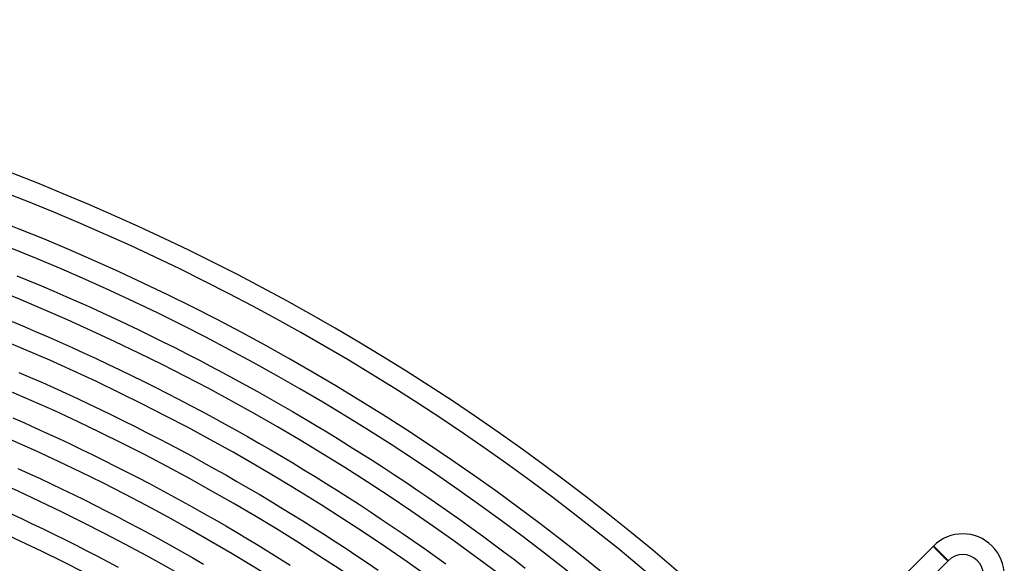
# Model space of a CAD drawing. Header units: millimetres. Extents: x -485 to 485, y -485 to 485.
# Tile 110 of 110: x 160 to 350, y 335 to 440. Entities that reach past the tile are written whole.
import ezdxf

# ---------------------------------------------------------------- set-up
doc = ezdxf.new("R2010")
doc.units = ezdxf.units.MM
doc.layers.add('HIDDEN', color=7, linetype='Continuous')
doc.layers.add('THICK', color=7, linetype='Continuous')

msp = doc.modelspace()

# ---------------------------------------------------------------- linework, layer by layer
at = {"layer": 'HIDDEN'}
for p, q in [((335.88, 338.7), (335.95, 338.63)), ((335.95, 338.63), (338.63, 335.95)), ((338.63, 335.95), (338.7, 335.88))]:
    msp.add_line(p, q, dxfattribs=at)
for major_axis, start_param, end_param in [((1.41, -1.41), 3.141593, 4.712389), ((-1.34, 1.34), 0, 3.141593), ((1.41, -1.41), -1.570796, 0)]:
    msp.add_ellipse((337.29, 337.29), major_axis=major_axis, ratio=0.051215, start_param=start_param, end_param=end_param, dxfattribs=at)
at = {"layer": 'THICK'}
for p, q in [((159.41, 390.73), (161.79, 389.75)), ((161.79, 389.75), (164.16, 388.76)), ((164.16, 388.76), (166.53, 387.75)), ((166.53, 387.75), (168.89, 386.73)), ((168.89, 386.73), (171.25, 385.69)), ((171.25, 385.69), (173.6, 384.64)), ((173.6, 384.64), (175.94, 383.57)), ((175.94, 383.57), (178.28, 382.49)), ((158.53, 381.9), (160.86, 380.93)), ((178.28, 382.49), (180.61, 381.4)), ((180.61, 381.4), (182.93, 380.29)), ((160.86, 380.93), (163.18, 379.94)), ((163.18, 379.94), (165.49, 378.94)), ((182.93, 380.29), (185.25, 379.17)), ((185.25, 379.17), (187.56, 378.03)), ((165.49, 378.94), (167.8, 377.92)), ((167.8, 377.92), (170.1, 376.89)), ((187.56, 378.03), (189.86, 376.88)), ((170.1, 376.89), (172.4, 375.85)), ((172.4, 375.85), (174.69, 374.79)), ((189.86, 376.88), (192.16, 375.71)), ((192.16, 375.71), (194.45, 374.53)), ((174.69, 374.79), (176.97, 373.72)), ((176.97, 373.72), (179.25, 372.63)), ((194.45, 374.53), (196.73, 373.34)), ((159.82, 372.13), (162.09, 371.15)), ((179.25, 372.63), (181.52, 371.53)), ((181.52, 371.53), (183.78, 370.41)), ((196.73, 373.34), (199, 372.13)), ((199, 372.13), (201.27, 370.91)), ((162.09, 371.15), (164.35, 370.15)), ((164.35, 370.15), (166.61, 369.14)), ((183.78, 370.41), (186.04, 369.29)), ((201.27, 370.91), (203.53, 369.68)), ((203.53, 369.68), (205.78, 368.43)), ((166.61, 369.14), (168.86, 368.12)), ((168.86, 368.12), (171.1, 367.08)), ((186.04, 369.29), (188.29, 368.14)), ((188.29, 368.14), (190.53, 366.99)), ((205.78, 368.43), (208.02, 367.17)), ((171.1, 367.08), (173.33, 366.03)), ((173.33, 366.03), (175.56, 364.97)), ((190.53, 366.99), (192.76, 365.82)), ((208.02, 367.17), (210.26, 365.89)), ((210.26, 365.89), (212.48, 364.6)), ((175.56, 364.97), (177.79, 363.89)), ((192.76, 365.82), (194.99, 364.64)), ((194.99, 364.64), (197.21, 363.44)), ((212.48, 364.6), (214.7, 363.3)), ((158.69, 363.36), (160.9, 362.38)), ((160.9, 362.38), (163.11, 361.4)), ((177.79, 363.89), (180, 362.8)), ((180, 362.8), (182.21, 361.7)), ((197.21, 363.44), (199.43, 362.23)), ((199.43, 362.23), (201.63, 361.01)), ((214.7, 363.3), (216.92, 361.98)), ((163.11, 361.4), (165.31, 360.39)), ((165.31, 360.39), (167.51, 359.38)), ((182.21, 361.7), (184.42, 360.58)), ((184.42, 360.58), (186.61, 359.45)), ((201.63, 361.01), (203.83, 359.77)), ((216.92, 361.98), (219.12, 360.65)), ((219.12, 360.65), (221.32, 359.31)), ((167.51, 359.38), (169.7, 358.35)), ((169.7, 358.35), (171.88, 357.31)), ((186.61, 359.45), (188.8, 358.3)), ((188.8, 358.3), (190.98, 357.14)), ((203.83, 359.77), (206.02, 358.52)), ((206.02, 358.52), (208.2, 357.26)), ((221.32, 359.31), (223.5, 357.95)), ((171.88, 357.31), (174.06, 356.25)), ((190.98, 357.14), (193.16, 355.97)), ((208.2, 357.26), (210.38, 355.98)), ((223.5, 357.95), (225.68, 356.58)), ((225.68, 356.58), (227.86, 355.2)), ((174.06, 356.25), (176.23, 355.19)), ((176.23, 355.19), (178.39, 354.1)), ((193.16, 355.97), (195.33, 354.79)), ((195.33, 354.79), (197.49, 353.59)), ((210.38, 355.98), (212.55, 354.69)), ((212.55, 354.69), (214.71, 353.39)), ((227.86, 355.2), (230.02, 353.8)), ((159.61, 353.65), (161.77, 352.67)), ((161.77, 352.67), (163.92, 351.68)), ((178.39, 354.1), (180.55, 353.01)), ((180.55, 353.01), (182.7, 351.9)), ((197.49, 353.59), (199.64, 352.38)), ((214.71, 353.39), (216.86, 352.07)), ((230.02, 353.8), (232.17, 352.39)), ((163.92, 351.68), (166.06, 350.67)), ((166.06, 350.67), (168.19, 349.65)), ((182.7, 351.9), (184.84, 350.78)), ((184.84, 350.78), (186.98, 349.65)), ((199.64, 352.38), (201.79, 351.15)), ((201.79, 351.15), (203.92, 349.91)), ((216.86, 352.07), (219, 350.74)), ((219, 350.74), (221.14, 349.4)), ((232.17, 352.39), (234.32, 350.97)), ((234.32, 350.97), (236.45, 349.53)), ((168.19, 349.65), (170.32, 348.62)), ((186.98, 349.65), (189.1, 348.5)), ((203.92, 349.91), (206.06, 348.66)), ((221.14, 349.4), (223.27, 348.04)), ((236.45, 349.53), (238.58, 348.08)), ((170.32, 348.62), (172.45, 347.57)), ((172.45, 347.57), (174.56, 346.51)), ((189.1, 348.5), (191.23, 347.34)), ((191.23, 347.34), (193.34, 346.17)), ((206.06, 348.66), (208.18, 347.4)), ((208.18, 347.4), (210.29, 346.12)), ((223.27, 348.04), (225.38, 346.68)), ((238.58, 348.08), (240.7, 346.62)), ((174.56, 346.51), (176.68, 345.44)), ((176.68, 345.44), (178.78, 344.36)), ((193.34, 346.17), (195.45, 344.98)), ((195.45, 344.98), (197.55, 343.78)), ((210.29, 346.12), (212.4, 344.83)), ((225.38, 346.68), (227.5, 345.29)), ((227.5, 345.29), (229.6, 343.9)), ((240.7, 346.62), (242.81, 345.15)), ((242.81, 345.15), (244.91, 343.66)), ((158.22, 344.94), (160.33, 343.97)), ((160.33, 343.97), (162.42, 342.99)), ((178.78, 344.36), (180.88, 343.26)), ((180.88, 343.26), (182.97, 342.15)), ((197.55, 343.78), (199.64, 342.57)), ((212.4, 344.83), (214.5, 343.53)), ((214.5, 343.53), (216.59, 342.22)), ((229.6, 343.9), (231.69, 342.49)), ((244.91, 343.66), (247, 342.16)), ((162.42, 342.99), (164.51, 341.99)), ((164.51, 341.99), (166.59, 340.98)), ((182.97, 342.15), (185.05, 341.03)), ((199.64, 342.57), (201.73, 341.35)), ((201.73, 341.35), (203.81, 340.11)), ((216.59, 342.22), (218.68, 340.89)), ((231.69, 342.49), (233.78, 341.07)), ((247, 342.16), (249.09, 340.65)), ((166.59, 340.98), (168.67, 339.96)), ((168.67, 339.96), (170.74, 338.92)), ((185.05, 341.03), (187.13, 339.89)), ((187.13, 339.89), (189.2, 338.75)), ((203.81, 340.11), (205.88, 338.86)), ((218.68, 340.89), (220.75, 339.55)), ((220.75, 339.55), (222.82, 338.2)), ((233.78, 341.07), (235.85, 339.64)), ((235.85, 339.64), (237.92, 338.2)), ((249.09, 340.65), (251.16, 339.12)), ((170.74, 338.92), (172.8, 337.87)), ((172.8, 337.87), (174.86, 336.81)), ((189.2, 338.75), (191.26, 337.58)), ((191.26, 337.58), (193.32, 336.41)), ((205.88, 338.86), (207.94, 337.6)), ((207.94, 337.6), (210, 336.32)), ((222.82, 338.2), (224.88, 336.83)), ((237.92, 338.2), (239.98, 336.74)), ((251.16, 339.12), (253.22, 337.58)), ((253.22, 337.58), (255.28, 336.03)), ((335.88, 338.7), (309.71, 312.54)), ((335.89, 338.7), (335.88, 338.7)), ((335.88, 338.7), (335.88, 338.7)), ((335.91, 338.69), (335.89, 338.7)), ((335.89, 338.7), (335.89, 338.7)), ((335.92, 338.68), (335.91, 338.69)), ((335.94, 338.66), (335.92, 338.68)), ((335.96, 338.64), (335.94, 338.66)), ((335.99, 338.62), (335.96, 338.64)), ((336.01, 338.6), (335.99, 338.62)), ((336.04, 338.57), (336.01, 338.6)), ((336.07, 338.54), (336.04, 338.57)), ((336.11, 338.51), (336.07, 338.54)), ((336.15, 338.48), (336.11, 338.51)), ((336.18, 338.44), (336.15, 338.48)), ((336.23, 338.4), (336.18, 338.44)), ((336.27, 338.36), (336.23, 338.4)), ((336.32, 338.32), (336.27, 338.36)), ((336.37, 338.27), (336.32, 338.32)), ((336.42, 338.22), (336.37, 338.27)), ((336.47, 338.17), (336.42, 338.22)), ((336.52, 338.12), (336.47, 338.17)), ((336.58, 338.07), (336.52, 338.12)), ((336.63, 338.01), (336.58, 338.07)), ((336.69, 337.95), (336.63, 338.01)), ((336.75, 337.9), (336.69, 337.95)), ((336.81, 337.84), (336.75, 337.9)), ((336.88, 337.77), (336.81, 337.84)), ((336.94, 337.71), (336.88, 337.77)), ((337, 337.65), (336.94, 337.71)), ((337.07, 337.59), (337, 337.65)), ((337.13, 337.52), (337.07, 337.59)), ((337.2, 337.46), (337.13, 337.52)), ((337.26, 337.39), (337.2, 337.46)), ((337.33, 337.33), (337.26, 337.39)), ((174.86, 336.81), (176.91, 335.74)), ((176.91, 335.74), (178.96, 334.65)), ((193.32, 336.41), (195.36, 335.23)), ((210, 336.32), (212.05, 335.03)), ((224.88, 336.83), (226.93, 335.45)), ((239.98, 336.74), (242.03, 335.27)), ((255.28, 336.03), (257.32, 334.47)), ((338.7, 335.88), (312.54, 309.71)), ((337.39, 337.26), (337.33, 337.33)), ((337.46, 337.19), (337.39, 337.26)), ((337.53, 337.12), (337.46, 337.19)), ((337.59, 337.06), (337.53, 337.12)), ((337.66, 336.99), (337.59, 337.06)), ((337.72, 336.93), (337.66, 336.99)), ((337.79, 336.86), (337.72, 336.93)), ((337.85, 336.8), (337.79, 336.86)), ((337.91, 336.73), (337.85, 336.8)), ((337.97, 336.67), (337.91, 336.73)), ((338.03, 336.61), (337.97, 336.67)), ((338.08, 336.55), (338.03, 336.61)), ((338.14, 336.5), (338.08, 336.55)), ((338.19, 336.44), (338.14, 336.5)), ((338.24, 336.39), (338.19, 336.44)), ((338.29, 336.34), (338.24, 336.39)), ((338.34, 336.29), (338.29, 336.34)), ((338.38, 336.24), (338.34, 336.29)), ((338.42, 336.2), (338.38, 336.24)), ((338.46, 336.16), (338.42, 336.2)), ((338.5, 336.12), (338.46, 336.16)), ((338.53, 336.08), (338.5, 336.12)), ((338.56, 336.05), (338.53, 336.08)), ((338.59, 336.02), (338.56, 336.05)), ((338.62, 335.99), (338.59, 336.02)), ((338.64, 335.96), (338.62, 335.99)), ((338.66, 335.94), (338.64, 335.96)), ((338.67, 335.92), (338.66, 335.94)), ((338.68, 335.91), (338.67, 335.92)), ((338.69, 335.89), (338.68, 335.91)), ((338.7, 335.89), (338.69, 335.89)), ((338.7, 335.88), (338.7, 335.89)), ((338.7, 335.88), (338.7, 335.88)), ((226.93, 335.45), (228.97, 334.06))]:
    msp.add_line(p, q, dxfattribs=at)
for centre, radius, start, end in [((0, 0), 440, 45.2601, 89.7399), ((0, 0), 436, 45.2628, 89.7372), ((0, 0), 430.5, 45.0635, 89.9366), ((0, 0), 426.5, 45.2687, 89.7313), ((0, 0), 418, 45.2742, 89.7259), ((0, 0), 409.5, 45.2798, 89.7201), ((0, 0), 401, 45.2858, 89.7142), ((0, 0), 392.5, 45.292, 89.7081), ((0, 0), 384, 45.2984, 89.7016), ((0, 0), 375.5, 45.3051, 89.6948), ((0, 0), 367, 45.3123, 89.6878), ((0, 0), 358.5, 45.3196, 89.6803), ((0, 0), 350, 45.3274, 89.6726), ((0, 0), 341.5, 45.3356, 89.6645), ((341.53, 333.05), 8, 315, 134.9999), ((341.53, 333.05), 4, 315, 134.9997)]:
    msp.add_arc(centre, radius, start, end, dxfattribs=at)

doc.saveas('drawing.dxf')
